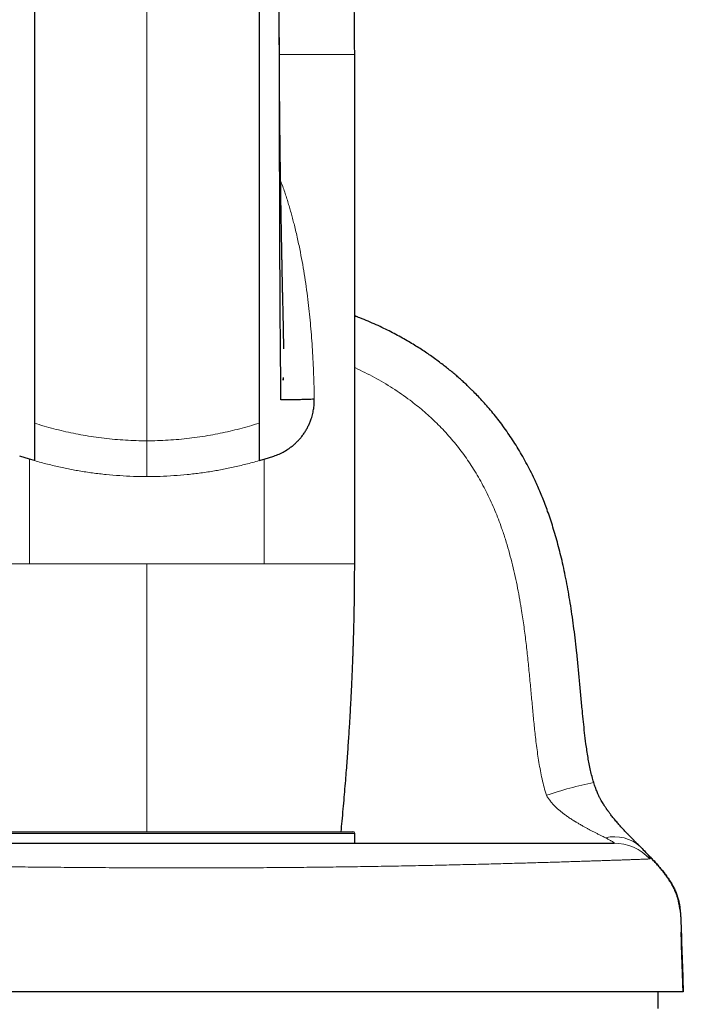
# Model space of a CAD drawing. Header units: millimetres. Extents: x 8 to 1329, y 12 to 1074.
# Tile 75 of 256: x 503 to 543, y 756 to 815. Entities that reach past the tile are written whole.
import ezdxf

# ---------------------------------------------------------------- set-up
doc = ezdxf.new("R2010")
doc.units = ezdxf.units.MM

msp = doc.modelspace()

# ---------------------------------------------------------------- linework, layer by layer
at = {"color": 7, "linetype": 'Continuous', "lineweight": 30}
for p, q in [((523.387, 782.103), (523.387, 812.503)), ((523.563, 796.83), (523.387, 796.9)), ((503.987, 788.344), (503.409, 788.527)), ((504.287, 788.255), (503.987, 788.344)), ((517.687, 788.255), (517.987, 788.344)), ((517.987, 788.344), (518.566, 788.527)), ((498.687, 766.101), (523.287, 766.101)), ((523.387, 765.42), (523.387, 766.001)), ((540.492, 765.139), (540.428, 765.203)), ((542.976, 756.553), (478.988, 756.553)), ((541.487, 755.553), (541.487, 756.553))]:
    msp.add_line(p, q, dxfattribs=at)
at = {"color": 252, "linetype": 'Continuous', "lineweight": 0}
for p, q in [((503.987, 788.344), (503.987, 782.103)), ((517.987, 788.344), (517.987, 782.103)), ((523.387, 766.001), (498.587, 766.001))]:
    msp.add_line(p, q, dxfattribs=at)
at = {"color": 7, "linetype": 'Continuous', "lineweight": 30, "flags": 128}
msp.add_lwpolyline([(537.642, 769.049), (537.643, 769.048), (537.644, 769.046)], dxfattribs=at)
at = {"color": 7, "linetype": 'Continuous', "lineweight": 30}
for centre, radius, start, end in [((345.068, 812.503), 178.319, 360, 5.74905), ((523.287, 766.001), 0.1, 0, 90)]:
    msp.add_arc(centre, radius, start, end, dxfattribs=at)
at = {"color": 252, "linetype": 'Continuous', "lineweight": 0}
for centre, radius, start, end in [((542.814, 744.589), 25.001, 101.93851, 108.64563), ((538.88, 763.524), 2.284, 47.32513, 103.65088), ((538.844, 762.485), 2.935, 42.86759, 89.97529)]:
    msp.add_arc(centre, radius, start, end, dxfattribs=at)
at = {"color": 7, "linetype": 'Continuous', "lineweight": 30}
for points, knots in [([(504.287, 831.303), (504.287, 830.076), (504.287, 827.621), (504.287, 823.945), (504.287, 820.276), (504.287, 816.617), (504.287, 812.971), (504.287, 809.338), (504.287, 805.72), (504.287, 802.12), (504.287, 799.476), (504.287, 797.776), (504.287, 797.012), (504.287, 796.249), (504.287, 795.486), (504.287, 794.728), (504.287, 793.993), (504.287, 793.316), (504.287, 792.71), (504.287, 792.181), (504.287, 791.714), (504.287, 791.326), (504.287, 791.016), (504.287, 790.78), (504.287, 790.606), (504.287, 790.532), (504.287, 790.495)], [0, 0, 0, 0, 0.083431, 0.166854, 0.250268, 0.333672, 0.417068, 0.500454, 0.583828, 0.667193, 0.750551, 0.768413, 0.786275, 0.804136, 0.821997, 0.839845, 0.85767, 0.875484, 0.891049, 0.906623, 0.922177, 0.937718, 0.953282, 0.968843, 0.984414, 1, 1, 1, 1]), ([(517.687, 831.303), (517.687, 830.085), (517.687, 827.649), (517.687, 823.997), (517.687, 820.344), (517.687, 816.695), (517.687, 813.065), (517.687, 809.474), (517.687, 806.331), (517.687, 803.613), (517.687, 801.277), (517.687, 799.168), (517.687, 797.281), (517.687, 795.967), (517.687, 794.97), (517.687, 794.313), (517.687, 793.669), (517.687, 793.077), (517.687, 792.546), (517.687, 792.081), (517.687, 791.67), (517.687, 791.32), (517.687, 791.037), (517.687, 790.802), (517.687, 790.615), (517.687, 790.535), (517.687, 790.495)], [0, 0, 0, 0, 0.082794, 0.165593, 0.248628, 0.331931, 0.415105, 0.497665, 0.579176, 0.632362, 0.686313, 0.741798, 0.779609, 0.818492, 0.834061, 0.849794, 0.865692, 0.881753, 0.895719, 0.909793, 0.923939, 0.938111, 0.952237, 0.96627, 0.983311, 1, 1, 1, 1]), ([(518.896, 812.934), (518.896, 812.938), (518.896, 812.946), (518.896, 812.967), (518.895, 812.995), (518.894, 813.04), (518.892, 813.111), (518.891, 813.211), (518.89, 813.332), (518.89, 813.469), (518.89, 813.661), (518.89, 813.908), (518.89, 814.23), (518.889, 814.584), (518.889, 814.971), (518.888, 815.355), (518.887, 815.734), (518.886, 816.108), (518.885, 816.497), (518.884, 816.903), (518.883, 817.325), (518.882, 817.763), (518.882, 818.217), (518.881, 818.69), (518.881, 819.205), (518.881, 819.765), (518.881, 820.372), (518.881, 821.003), (518.882, 821.658), (518.882, 822.333), (518.883, 823.027), (518.885, 823.741), (518.886, 824.478), (518.887, 825.243), (518.888, 826.037), (518.89, 826.859), (518.891, 827.704), (518.892, 828.572), (518.892, 829.463), (518.892, 830.375), (518.891, 830.991), (518.891, 831.303)], [0, 0, 0, 0, 0.001686, 0.003494, 0.005495, 0.007742, 0.012386, 0.018027, 0.024736, 0.032405, 0.040317, 0.056277, 0.072792, 0.093177, 0.114351, 0.136315, 0.156131, 0.176552, 0.197731, 0.219915, 0.243107, 0.266871, 0.291613, 0.317337, 0.344046, 0.375708, 0.408655, 0.442889, 0.478411, 0.515223, 0.552629, 0.591269, 0.631134, 0.672216, 0.715381, 0.759791, 0.805432, 0.852291, 0.90035, 0.949593, 1, 1, 1, 1]), ([(519.165, 794.921), (519.165, 794.921), (519.165, 794.92), (519.164, 794.926), (519.164, 794.937), (519.164, 794.954), (519.163, 794.975), (519.163, 795.001), (519.162, 795.029), (519.162, 795.06), (519.161, 795.099), (519.16, 795.143), (519.159, 795.19), (519.158, 795.243), (519.157, 795.306), (519.155, 795.381), (519.154, 795.464), (519.152, 795.551), (519.151, 795.639), (519.149, 795.729), (519.148, 795.817), (519.146, 795.899), (519.145, 795.972), (519.143, 796.042), (519.142, 796.115), (519.14, 796.198), (519.139, 796.279), (519.137, 796.357), (519.136, 796.429), (519.134, 796.506), (519.133, 796.587), (519.131, 796.665), (519.13, 796.732), (519.129, 796.782), (519.128, 796.822), (519.127, 796.863), (519.126, 796.915), (519.124, 796.979), (519.123, 797.052), (519.121, 797.129), (519.119, 797.236), (519.116, 797.37), (519.112, 797.528), (519.108, 797.678), (519.105, 797.823), (519.101, 797.969), (519.097, 798.114), (519.094, 798.25), (519.091, 798.376), (519.088, 798.496), (519.085, 798.617), (519.082, 798.741), (519.08, 798.841), (519.079, 798.915), (519.078, 798.96), (519.077, 799.007), (519.075, 799.061), (519.074, 799.122), (519.073, 799.186), (519.072, 799.245), (519.071, 799.294), (519.07, 799.34), (519.069, 799.386), (519.068, 799.438), (519.067, 799.499), (519.065, 799.571), (519.064, 799.648), (519.062, 799.723), (519.061, 799.79), (519.06, 799.845), (519.059, 799.888), (519.058, 799.926), (519.058, 799.966), (519.057, 800.011), (519.056, 800.065), (519.054, 800.132), (519.053, 800.215), (519.051, 800.308), (519.049, 800.4), (519.048, 800.485), (519.046, 800.594), (519.043, 800.73), (519.04, 800.899), (519.037, 801.073), (519.034, 801.215), (519.032, 801.32), (519.031, 801.38), (519.03, 801.436), (519.028, 801.538), (519.026, 801.685), (519.022, 801.867), (519.019, 802.048), (519.016, 802.229), (519.012, 802.414), (519.01, 802.567), (519.007, 802.694), (519.005, 802.799), (519.004, 802.911), (519.002, 803.022), (519, 803.127), (518.998, 803.215), (518.997, 803.297), (518.995, 803.389), (518.993, 803.493), (518.992, 803.597), (518.99, 803.685), (518.989, 803.757), (518.988, 803.821), (518.987, 803.891), (518.985, 803.973), (518.984, 804.065), (518.983, 804.152), (518.981, 804.228), (518.98, 804.288), (518.979, 804.344), (518.979, 804.401), (518.978, 804.461), (518.976, 804.543), (518.975, 804.648), (518.973, 804.775), (518.971, 804.904), (518.969, 805.015), (518.968, 805.101), (518.967, 805.164), (518.966, 805.228), (518.965, 805.3), (518.963, 805.402), (518.961, 805.528), (518.959, 805.674), (518.957, 805.817), (518.955, 805.957), (518.953, 806.091), (518.952, 806.221), (518.95, 806.351), (518.948, 806.471), (518.947, 806.576), (518.946, 806.663), (518.945, 806.743), (518.944, 806.812), (518.943, 806.868), (518.943, 806.919), (518.942, 806.974), (518.941, 807.038), (518.94, 807.109), (518.939, 807.183), (518.938, 807.257), (518.937, 807.348), (518.936, 807.45), (518.935, 807.562), (518.934, 807.66), (518.933, 807.756), (518.931, 807.859), (518.93, 807.963), (518.929, 808.062), (518.928, 808.152), (518.927, 808.244), (518.926, 808.337), (518.925, 808.43), (518.925, 808.519), (518.924, 808.593), (518.923, 808.648), (518.923, 808.687), (518.923, 808.722), (518.922, 808.763), (518.922, 808.813), (518.921, 808.874), (518.92, 808.942), (518.92, 809.013), (518.919, 809.142), (518.917, 809.32), (518.915, 809.518), (518.914, 809.678), (518.913, 809.805), (518.912, 809.931), (518.911, 810.065), (518.91, 810.18), (518.91, 810.277), (518.909, 810.351), (518.908, 810.428), (518.908, 810.501), (518.908, 810.564), (518.907, 810.616), (518.907, 810.655), (518.907, 810.691), (518.906, 810.735), (518.906, 810.797), (518.906, 810.879), (518.905, 810.97), (518.904, 811.064), (518.904, 811.157), (518.903, 811.25), (518.903, 811.351), (518.902, 811.458), (518.902, 811.565), (518.901, 811.659), (518.901, 811.748), (518.901, 811.839), (518.9, 811.942), (518.9, 812.059), (518.899, 812.189), (518.899, 812.307), (518.898, 812.404), (518.898, 812.469), (518.898, 812.517), (518.898, 812.558), (518.898, 812.605), (518.897, 812.666), (518.897, 812.743), (518.897, 812.832), (518.897, 812.925), (518.896, 813.018), (518.896, 813.106), (518.896, 813.195), (518.896, 813.285), (518.896, 813.375), (518.895, 813.453), (518.895, 813.498), (518.895, 813.518)], [0, 0, 0, 0, 0.002725, 0.007467, 0.012367, 0.017427, 0.022648, 0.027853, 0.032482, 0.037303, 0.042391, 0.04802, 0.053441, 0.058562, 0.064791, 0.071732, 0.078724, 0.085415, 0.091922, 0.098232, 0.104364, 0.109765, 0.114361, 0.118347, 0.122833, 0.127819, 0.133395, 0.137256, 0.14139, 0.145796, 0.150473, 0.155106, 0.158813, 0.161544, 0.163349, 0.165404, 0.168212, 0.171701, 0.175826, 0.179954, 0.183962, 0.192795, 0.200996, 0.208595, 0.21591, 0.223405, 0.231241, 0.238422, 0.244559, 0.250908, 0.257125, 0.263495, 0.270327, 0.272821, 0.275059, 0.277451, 0.280141, 0.283489, 0.287063, 0.29011, 0.292603, 0.294727, 0.297289, 0.299715, 0.302799, 0.306713, 0.310753, 0.314613, 0.31825, 0.320998, 0.323079, 0.324848, 0.326875, 0.32917, 0.331732, 0.335225, 0.339436, 0.344366, 0.349388, 0.353544, 0.357335, 0.366017, 0.374283, 0.383035, 0.392384, 0.39598, 0.398954, 0.401458, 0.404412, 0.414405, 0.423766, 0.43192, 0.441839, 0.451103, 0.459877, 0.465007, 0.470269, 0.475768, 0.481789, 0.487099, 0.491499, 0.495013, 0.499547, 0.50528, 0.510611, 0.515296, 0.518429, 0.5214, 0.524942, 0.529038, 0.533654, 0.538689, 0.542169, 0.545011, 0.54768, 0.550584, 0.553603, 0.556688, 0.562849, 0.569232, 0.575744, 0.582243, 0.58575, 0.588592, 0.59171, 0.595351, 0.599346, 0.606957, 0.614131, 0.621116, 0.628288, 0.635059, 0.640986, 0.64773, 0.654494, 0.65878, 0.663338, 0.66737, 0.670769, 0.673536, 0.675708, 0.678302, 0.681781, 0.685138, 0.688941, 0.692639, 0.696149, 0.702385, 0.707913, 0.712704, 0.717045, 0.722104, 0.728006, 0.732388, 0.736848, 0.741365, 0.745938, 0.750569, 0.755196, 0.759094, 0.761492, 0.763311, 0.764796, 0.766764, 0.769281, 0.772289, 0.775783, 0.779327, 0.782805, 0.7947, 0.805617, 0.812084, 0.818257, 0.824322, 0.830772, 0.837905, 0.841356, 0.844998, 0.848832, 0.852583, 0.855731, 0.858224, 0.860122, 0.861571, 0.863423, 0.866635, 0.870762, 0.875411, 0.880019, 0.884582, 0.8891, 0.893573, 0.899517, 0.90478, 0.909319, 0.913309, 0.917775, 0.922799, 0.928485, 0.934861, 0.941854, 0.945858, 0.948993, 0.951257, 0.952866, 0.955052, 0.958011, 0.961743, 0.966237, 0.970878, 0.975332, 0.979599, 0.983678, 0.988245, 0.992556, 0.996681, 1, 1, 1, 1]), ([(520.979, 791.922), (520.843, 791.916), (520.571, 791.905), (520.23, 791.894), (519.934, 791.885), (519.685, 791.88), (519.479, 791.877), (519.301, 791.876), (519.158, 791.877), (519.055, 791.88), (518.992, 791.886), (518.976, 791.89), (518.978, 791.901), (518.979, 791.929), (518.979, 791.979), (518.979, 792.057), (518.979, 792.171), (518.979, 792.319), (518.979, 792.503), (518.978, 792.716), (518.977, 792.976), (518.976, 793.281), (518.975, 793.627), (518.972, 794.037), (518.969, 794.514), (518.965, 795.054), (518.96, 795.618), (518.953, 796.197), (518.948, 796.786), (518.941, 797.661), (518.936, 798.835), (518.931, 800.415), (518.924, 802.134), (518.918, 803.981), (518.912, 806.178), (518.905, 808.707), (518.899, 811.263), (518.897, 812.867), (518.895, 813.518)], [0, 0, 0, 0, 0.021427, 0.042736, 0.063843, 0.084673, 0.105144, 0.125184, 0.148574, 0.171126, 0.192694, 0.213253, 0.232902, 0.251714, 0.269772, 0.28716, 0.303973, 0.320328, 0.333724, 0.346969, 0.360153, 0.373362, 0.386683, 0.400159, 0.417296, 0.434695, 0.452349, 0.470264, 0.488437, 0.506864, 0.551313, 0.597065, 0.652863, 0.709654, 0.766929, 0.854322, 0.940859, 1, 1, 1, 1]), ([(537.642, 769.049), (537.608, 769.165), (537.539, 769.403), (537.452, 769.771), (537.372, 770.152), (537.302, 770.545), (537.239, 770.947), (537.171, 771.436), (537.101, 772.009), (537.03, 772.665), (536.958, 773.396), (536.884, 774.198), (536.806, 775.065), (536.724, 775.918), (536.642, 776.726), (536.556, 777.488), (536.469, 778.204), (536.375, 778.905), (536.274, 779.588), (536.164, 780.253), (536.047, 780.901), (535.922, 781.529), (535.792, 782.129), (535.656, 782.7), (535.516, 783.243), (535.37, 783.767), (535.219, 784.271), (535.062, 784.756), (534.904, 785.213), (534.746, 785.641), (534.59, 786.042), (534.432, 786.425), (534.272, 786.792), (534.085, 787.202), (533.865, 787.653), (533.61, 788.143), (533.349, 788.612), (533.082, 789.061), (532.811, 789.49), (532.529, 789.91), (532.237, 790.319), (531.937, 790.717), (531.639, 791.091), (531.344, 791.441), (531.054, 791.768), (530.771, 792.073), (530.534, 792.316), (530.339, 792.511), (530.177, 792.668), (529.997, 792.838), (529.8, 793.02), (529.584, 793.213), (529.354, 793.412), (529.111, 793.614), (528.856, 793.819), (528.583, 794.031), (528.291, 794.249), (527.991, 794.466), (527.684, 794.679), (527.369, 794.889), (527.037, 795.1), (526.688, 795.312), (526.323, 795.524), (525.941, 795.736), (525.542, 795.946), (525.118, 796.157), (524.668, 796.368), (524.193, 796.577), (523.765, 796.755), (523.493, 796.857), (523.387, 796.897)], [0, 0, 0, 0, 0.010936, 0.022266, 0.033946, 0.045928, 0.058154, 0.070557, 0.090249, 0.110046, 0.129858, 0.156276, 0.182398, 0.208084, 0.233279, 0.255337, 0.276963, 0.298133, 0.31882, 0.339012, 0.35871, 0.377907, 0.396591, 0.413857, 0.430639, 0.446926, 0.462706, 0.477963, 0.492689, 0.506077, 0.518975, 0.531377, 0.54328, 0.554903, 0.571854, 0.588378, 0.604465, 0.620104, 0.635287, 0.650005, 0.665515, 0.680436, 0.694753, 0.708454, 0.721531, 0.733997, 0.745874, 0.751986, 0.758735, 0.766141, 0.774192, 0.782872, 0.792155, 0.801439, 0.811242, 0.821579, 0.832473, 0.84394, 0.854798, 0.86612, 0.8779, 0.890123, 0.902766, 0.915804, 0.929297, 0.943289, 0.958371, 0.973885, 0.98989, 1, 1, 1, 1]), ([(519.116, 793.052), (519.116, 793.051), (519.116, 793.05), (519.115, 793.049), (519.115, 793.049), (519.115, 793.049), (519.115, 793.049), (519.115, 793.049), (519.115, 793.049), (519.116, 793.05), (519.116, 793.052), (519.119, 793.083), (519.122, 793.113), (519.124, 793.141)], [0, 0, 0, 0, 0.0321252, 0.0353664, 0.0362684, 0.0365397, 0.0366913, 0.0367474, 0.0372826, 0.0397901, 0.0505536, 0.1288219, 1, 1, 1, 1]), ([(519.123, 793.132), (519.121, 793.111), (519.119, 793.086), (519.117, 793.061), (519.116, 793.058)], [0, 0, 0, 0, 0.876781, 1, 1, 1, 1]), ([(519.13, 793.208), (519.13, 793.208), (519.13, 793.208), (519.13, 793.208), (519.13, 793.208), (519.13, 793.206), (519.129, 793.199), (519.127, 793.174), (519.125, 793.151), (519.123, 793.132)], [0, 0, 0, 0, 0.000083, 0.000304, 0.002296, 0.011591, 0.081962, 0.27487, 1, 1, 1, 1]), ([(518.566, 788.527), (518.674, 788.566), (518.89, 788.644), (519.195, 788.8), (519.447, 788.96), (519.651, 789.112), (519.811, 789.246), (519.961, 789.389), (520.102, 789.541), (520.239, 789.706), (520.369, 789.884), (520.491, 790.075), (520.599, 790.271), (520.693, 790.472), (520.786, 790.708), (520.871, 790.98), (520.937, 791.292), (520.976, 791.606), (520.978, 791.817), (520.979, 791.922)], [0, 0, 0, 0, 0.082587, 0.165446, 0.24901, 0.300289, 0.350793, 0.400626, 0.449899, 0.498724, 0.55224, 0.603795, 0.653593, 0.70186, 0.748844, 0.815199, 0.878376, 0.939547, 1, 1, 1, 1]), ([(504.287, 790.495), (504.287, 790.457), (504.287, 790.381), (504.287, 790.325), (504.287, 790.256), (504.287, 790.166), (504.287, 790.046), (504.287, 789.898), (504.287, 789.739), (504.287, 789.601), (504.287, 789.437), (504.287, 789.245), (504.287, 789.024), (504.287, 788.778), (504.287, 788.519), (504.287, 788.343), (504.287, 788.255)], [0, 0, 0, 0, 0.1455963, 0.2838788, 0.3944228, 0.4979926, 0.5941504, 0.6836928, 0.7263774, 0.7678342, 0.8082749, 0.8478214, 0.8865727, 0.9247367, 0.9625182, 1, 1, 1, 1]), ([(517.687, 790.495), (517.687, 790.457), (517.687, 790.381), (517.687, 790.325), (517.687, 790.256), (517.687, 790.166), (517.687, 790.046), (517.687, 789.898), (517.687, 789.739), (517.687, 789.601), (517.687, 789.437), (517.687, 789.245), (517.687, 789.024), (517.687, 788.778), (517.687, 788.519), (517.687, 788.343), (517.687, 788.255)], [0, 0, 0, 0, 0.1455962, 0.2838787, 0.3944227, 0.4979926, 0.5941503, 0.6836928, 0.7263774, 0.7678342, 0.8082748, 0.8478214, 0.8865726, 0.9247367, 0.9625181, 1, 1, 1, 1]), ([(522.578, 766.101), (522.599, 766.314), (522.643, 766.768), (522.706, 767.453), (522.767, 768.151), (522.824, 768.824), (522.875, 769.458), (522.921, 770.051), (522.962, 770.607), (523, 771.143), (523.035, 771.659), (523.067, 772.155), (523.096, 772.632), (523.123, 773.089), (523.148, 773.526), (523.17, 773.943), (523.191, 774.34), (523.209, 774.718), (523.225, 775.069), (523.24, 775.395), (523.252, 775.696), (523.264, 775.979), (523.274, 776.245), (523.284, 776.503), (523.293, 776.751), (523.301, 776.989), (523.308, 777.214), (523.317, 777.477), (523.326, 777.787), (523.338, 778.241), (523.352, 778.802), (523.365, 779.473), (523.375, 780.151), (523.382, 780.804), (523.385, 781.262), (523.386, 781.532), (523.387, 781.648), (523.387, 781.783), (523.387, 781.936), (523.387, 782.045), (523.387, 782.103)], [0, 0, 0, 0, 0.040081, 0.085235, 0.1289, 0.17108, 0.211777, 0.247782, 0.282544, 0.316063, 0.34834, 0.379374, 0.409166, 0.437715, 0.465021, 0.491084, 0.515902, 0.539475, 0.561803, 0.581714, 0.600517, 0.618211, 0.634797, 0.650273, 0.666479, 0.681257, 0.694926, 0.70865, 0.730543, 0.752834, 0.793632, 0.835701, 0.878332, 0.920604, 0.957943, 0.964037, 0.971217, 0.979604, 0.989198, 1, 1, 1, 1]), ([(540.427, 765.205), (540.395, 765.237), (540.335, 765.297), (540.246, 765.387), (540.164, 765.47), (540.089, 765.545), (540.022, 765.613), (539.963, 765.672), (539.913, 765.722), (539.873, 765.764), (539.84, 765.797), (539.812, 765.826), (539.784, 765.854), (539.755, 765.884), (539.723, 765.917), (539.679, 765.963), (539.619, 766.025), (539.544, 766.104), (539.439, 766.216), (539.304, 766.361), (539.14, 766.544), (538.999, 766.707), (538.883, 766.846), (538.796, 766.953), (538.715, 767.056), (538.643, 767.148), (538.587, 767.223), (538.544, 767.281), (538.513, 767.324), (538.486, 767.361), (538.461, 767.397), (538.432, 767.438), (538.398, 767.487), (538.359, 767.544), (538.314, 767.613), (538.26, 767.696), (538.198, 767.796), (538.13, 767.912), (538.055, 768.046), (537.976, 768.199), (537.906, 768.347), (537.846, 768.486), (537.795, 768.61), (537.744, 768.745), (537.693, 768.891), (537.661, 768.993), (537.644, 769.046)], [0, 0, 0, 0, 0.0384781, 0.0732114, 0.1043344, 0.1319628, 0.1561958, 0.1771185, 0.1948028, 0.2085376, 0.2195001, 0.2283431, 0.237629, 0.2476268, 0.2583283, 0.2697248, 0.2923918, 0.3173003, 0.3442801, 0.3946366, 0.4469902, 0.5011367, 0.5293178, 0.5578684, 0.5848697, 0.6079809, 0.6273061, 0.6399115, 0.6503083, 0.6585473, 0.666279, 0.6761587, 0.6874708, 0.7006098, 0.7162118, 0.7352202, 0.7574649, 0.7827762, 0.8110262, 0.8421701, 0.8762706, 0.8982372, 0.9214358, 0.945999, 0.9721081, 1, 1, 1, 1]), ([(483.141, 765.42), (483.166, 765.42), (483.216, 765.42), (483.316, 765.42), (483.433, 765.42), (483.569, 765.42), (483.722, 765.42), (483.892, 765.42), (484.079, 765.42), (484.282, 765.42), (484.505, 765.42), (484.746, 765.42), (485.006, 765.42), (485.284, 765.42), (485.579, 765.42), (485.89, 765.42), (486.219, 765.42), (486.583, 765.42), (486.987, 765.42), (487.432, 765.42), (487.899, 765.42), (488.386, 765.42), (488.894, 765.42), (489.412, 765.42), (489.938, 765.42), (490.471, 765.42), (491.021, 765.42), (491.587, 765.42), (492.151, 765.42), (492.71, 765.42), (493.264, 765.42), (493.83, 765.42), (494.407, 765.42), (494.993, 765.42), (495.585, 765.42), (496.184, 765.42), (496.793, 765.42), (497.415, 765.42), (498.05, 765.42), (498.699, 765.42), (499.356, 765.42), (500.022, 765.42), (500.695, 765.42), (501.375, 765.42), (502.063, 765.42), (502.757, 765.42), (503.456, 765.42), (504.161, 765.42), (504.871, 765.42), (505.585, 765.42), (506.304, 765.42), (507.049, 765.42), (507.822, 765.42), (508.622, 765.42), (509.423, 765.42), (510.227, 765.42), (511.006, 765.42), (511.76, 765.42), (512.489, 765.42), (513.217, 765.42), (513.944, 765.42), (514.664, 765.42), (515.377, 765.42), (516.083, 765.42), (516.786, 765.42), (517.49, 765.42), (518.193, 765.42), (518.897, 765.42), (519.594, 765.42), (520.286, 765.42), (520.971, 765.42), (521.65, 765.42), (522.32, 765.42), (522.983, 765.42), (523.637, 765.42), (524.283, 765.42), (524.919, 765.42), (525.546, 765.42), (526.163, 765.42), (526.789, 765.42), (527.424, 765.42), (528.064, 765.42), (528.691, 765.42), (529.303, 765.42), (529.881, 765.42), (530.426, 765.42), (530.94, 765.42), (531.441, 765.42), (531.927, 765.42), (532.397, 765.42), (532.85, 765.42), (533.286, 765.42), (533.708, 765.42), (534.118, 765.42), (534.515, 765.42), (534.9, 765.42), (535.268, 765.42), (535.62, 765.42), (535.955, 765.42), (536.274, 765.42), (536.575, 765.42), (536.86, 765.42), (537.127, 765.42), (537.376, 765.42), (537.608, 765.42), (537.822, 765.42), (538.018, 765.42), (538.203, 765.42), (538.372, 765.42), (538.526, 765.42), (538.656, 765.42), (538.765, 765.42), (538.819, 765.42), (538.846, 765.42)], [0, 0, 0, 0, 0.008781, 0.017562, 0.026342, 0.035122, 0.043903, 0.052527, 0.061151, 0.069776, 0.0784, 0.087201, 0.096001, 0.104801, 0.113602, 0.122402, 0.131201, 0.140001, 0.150268, 0.160534, 0.1708, 0.181067, 0.191333, 0.2016, 0.211279, 0.220959, 0.230638, 0.240317, 0.249997, 0.258777, 0.267559, 0.27634, 0.285122, 0.293904, 0.30253, 0.311155, 0.319779, 0.328404, 0.337203, 0.346003, 0.354802, 0.363601, 0.372399, 0.381198, 0.389998, 0.398798, 0.407599, 0.416399, 0.4252, 0.434001, 0.442801, 0.451601, 0.461281, 0.47096, 0.480639, 0.490318, 0.499997, 0.508777, 0.517558, 0.52634, 0.535121, 0.543904, 0.552529, 0.561154, 0.569779, 0.578403, 0.587203, 0.596002, 0.604802, 0.613601, 0.6224, 0.631199, 0.639998, 0.648797, 0.657597, 0.666397, 0.675198, 0.683999, 0.692799, 0.7016, 0.711281, 0.720962, 0.730643, 0.740323, 0.750002, 0.758782, 0.767562, 0.776342, 0.785122, 0.793902, 0.802526, 0.81115, 0.819775, 0.828399, 0.837199, 0.846, 0.8548, 0.8636, 0.8724, 0.8812, 0.89, 0.8988, 0.9076, 0.9164, 0.9252, 0.934001, 0.942801, 0.951601, 0.961281, 0.970961, 0.98064, 0.99032, 1, 1, 1, 1]), ([(538.846, 765.42), (538.853, 765.42), (538.862, 765.42), (538.864, 765.424), (538.865, 765.425)], [0, 0, 0, 0, 0.689597, 1, 1, 1, 1]), ([(540.454, 765.177), (540.55, 765.079), (540.743, 764.882), (541.03, 764.585), (541.312, 764.284), (541.565, 763.997), (541.79, 763.725), (541.987, 763.467), (542.171, 763.199), (542.328, 762.94), (542.457, 762.69), (542.561, 762.452), (542.647, 762.208), (542.715, 761.958), (542.765, 761.705), (542.8, 761.451), (542.821, 761.197), (542.834, 760.942), (542.866, 760.083), (542.915, 758.62), (542.963, 757.242), (542.987, 756.553)], [0, 0, 0, 0, 0.043865, 0.087917, 0.131793, 0.175532, 0.210011, 0.244564, 0.279112, 0.313612, 0.341191, 0.368757, 0.396296, 0.423827, 0.451397, 0.478523, 0.505682, 0.532866, 0.560041, 0.780003, 1, 1, 1, 1]), ([(542.799, 761.432), (542.799, 761.438), (542.797, 761.449), (542.794, 761.469), (542.79, 761.491), (542.786, 761.516), (542.781, 761.54), (542.777, 761.563), (542.774, 761.582), (542.77, 761.602), (542.767, 761.622), (542.763, 761.645), (542.758, 761.673), (542.752, 761.711), (542.744, 761.755), (542.735, 761.805), (542.724, 761.862), (542.709, 761.93), (542.692, 762.006), (542.661, 762.123), (542.615, 762.276), (542.558, 762.429), (542.51, 762.545), (542.472, 762.632), (542.427, 762.728), (542.373, 762.835), (542.301, 762.966), (542.209, 763.123), (542.09, 763.306), (541.958, 763.492), (541.816, 763.68), (541.664, 763.868), (541.498, 764.064), (541.315, 764.269), (541.117, 764.483), (540.927, 764.683), (540.803, 764.812), (540.75, 764.866)], [0, 0, 0, 0, 0.033895, 0.06406, 0.090532, 0.113366, 0.13265, 0.142964, 0.152003, 0.159851, 0.166633, 0.172545, 0.17788, 0.186281, 0.196873, 0.206962, 0.218605, 0.234489, 0.251493, 0.26827, 0.312087, 0.35431, 0.372897, 0.39266, 0.415329, 0.440901, 0.469379, 0.511082, 0.557809, 0.60956, 0.657603, 0.709209, 0.764281, 0.822855, 0.885159, 0.951376, 1, 1, 1, 1]), ([(542.977, 756.553), (542.973, 756.669), (542.966, 756.892), (542.954, 757.216), (542.944, 757.518), (542.934, 757.798), (542.925, 758.056), (542.917, 758.291), (542.91, 758.505), (542.903, 758.696), (542.897, 758.866), (542.892, 759.014), (542.888, 759.14), (542.884, 759.244), (542.881, 759.326), (542.879, 759.391), (542.877, 759.443), (542.876, 759.488), (542.875, 759.532), (542.874, 759.579), (542.873, 759.639), (542.872, 759.714), (542.871, 759.803), (542.869, 759.899), (542.867, 760.001), (542.865, 760.069), (542.864, 760.105)], [0, 0, 0, 0, 0.088205, 0.170828, 0.247905, 0.319338, 0.385031, 0.445019, 0.499418, 0.548296, 0.591652, 0.629431, 0.6616, 0.688144, 0.709063, 0.724364, 0.737566, 0.74887, 0.761711, 0.776297, 0.792771, 0.823281, 0.859127, 0.900468, 0.947403, 1, 1, 1, 1])]:
    msp.add_open_spline(points, degree=3, knots=knots, dxfattribs=at)
at = {"color": 252, "linetype": 'Continuous', "lineweight": 0}
for points, knots in [([(510.987, 789.441), (510.987, 789.458), (510.987, 789.492), (510.987, 789.559), (510.987, 789.638), (510.987, 789.732), (510.987, 789.842), (510.987, 789.966), (510.987, 790.105), (510.987, 790.258), (510.987, 790.427), (510.987, 790.613), (510.987, 790.816), (510.987, 791.034), (510.987, 791.269), (510.987, 791.519), (510.987, 791.783), (510.987, 792.058), (510.987, 792.344), (510.987, 792.649), (510.987, 792.974), (510.987, 793.317), (510.987, 793.668), (510.987, 794.028), (510.987, 794.396), (510.987, 794.772), (510.987, 795.151), (510.987, 795.994), (510.987, 797.304), (510.987, 799.081), (510.987, 800.863), (510.987, 802.65), (510.987, 804.443), (510.987, 806.242), (510.987, 808.044), (510.987, 809.837), (510.987, 811.619), (510.987, 813.391), (510.987, 815.166), (510.987, 816.944), (510.987, 818.724), (510.987, 820.507), (510.987, 822.292), (510.987, 824.084), (510.987, 825.883), (510.987, 827.689), (510.987, 829.495), (510.987, 830.7), (510.987, 831.303)], [0, 0, 0, 0, 0.008162, 0.01634, 0.024522, 0.032698, 0.040863, 0.049017, 0.056631, 0.06427, 0.071919, 0.079566, 0.087199, 0.094809, 0.102425, 0.110062, 0.117712, 0.125367, 0.133013, 0.140635, 0.149025, 0.157424, 0.165825, 0.174218, 0.182817, 0.191421, 0.200029, 0.208635, 0.248626, 0.288618, 0.328611, 0.368602, 0.408668, 0.448737, 0.488806, 0.528872, 0.568019, 0.607169, 0.646319, 0.685467, 0.724615, 0.763765, 0.802916, 0.842064, 0.881547, 0.921032, 0.960517, 1, 1, 1, 1]), ([(523.387, 812.503), (523.387, 812.503), (523.407, 812.503), (523.338, 812.503), (523.171, 812.503), (522.872, 812.503), (522.462, 812.503), (521.941, 812.503), (521.314, 812.503), (520.59, 812.503), (519.779, 812.503), (519.209, 812.503), (518.9, 812.503), (518.898, 812.503)], [0, 0, 0, 0, 0.000014, 0.11171, 0.223406, 0.335103, 0.446799, 0.558495, 0.670191, 0.781888, 0.893584, 0.999142, 1, 1, 1, 1]), ([(518.97, 804.962), (519.053, 804.737), (519.176, 804.405), (519.32, 803.958), (519.422, 803.63), (519.52, 803.301), (519.614, 802.97), (519.704, 802.637), (519.83, 802.149), (519.983, 801.502), (520.199, 800.474), (520.421, 799.204), (520.62, 797.736), (520.769, 796.287), (520.875, 794.861), (520.948, 793.402), (520.969, 792.418), (520.979, 791.922)], [0, 0, 0, 0, 0.055561, 0.082237, 0.10853, 0.134868, 0.161254, 0.187694, 0.21419, 0.276895, 0.339995, 0.453809, 0.569337, 0.674164, 0.780766, 0.889321, 1, 1, 1, 1]), ([(534.821, 768.277), (534.774, 768.439), (534.679, 768.761), (534.563, 769.253), (534.462, 769.747), (534.375, 770.244), (534.299, 770.743), (534.232, 771.243), (534.155, 771.883), (534.072, 772.663), (533.984, 773.584), (533.899, 774.527), (533.809, 775.491), (533.71, 776.477), (533.599, 777.462), (533.473, 778.445), (533.341, 779.332), (533.206, 780.123), (533.074, 780.818), (532.927, 781.511), (532.763, 782.199), (532.581, 782.883), (532.379, 783.562), (532.171, 784.186), (531.962, 784.755), (531.756, 785.272), (531.534, 785.782), (531.296, 786.285), (531.043, 786.78), (530.773, 787.266), (530.491, 787.734), (530.199, 788.183), (529.897, 788.614), (529.581, 789.034), (529.251, 789.443), (528.906, 789.84), (528.554, 790.217), (528.197, 790.575), (527.836, 790.915), (527.464, 791.242), (527.082, 791.557), (526.653, 791.888), (526.178, 792.233), (525.653, 792.584), (525.113, 792.914), (524.563, 793.226), (524.002, 793.517), (523.609, 793.708), (523.401, 793.798), (523.387, 793.804)], [0, 0, 0, 0, 0.0170557, 0.0341108, 0.0511689, 0.0682257, 0.0852822, 0.1023402, 0.1193975, 0.1506665, 0.1819375, 0.2132108, 0.2467172, 0.2802211, 0.3137245, 0.3472305, 0.3807351, 0.4046665, 0.4285992, 0.4525309, 0.476461, 0.5003929, 0.5243265, 0.5482574, 0.5670589, 0.5858619, 0.6046664, 0.6234699, 0.6422719, 0.6610743, 0.6798782, 0.6976461, 0.7154133, 0.7331797, 0.7509458, 0.7687125, 0.7864807, 0.8032336, 0.819985, 0.8367354, 0.8534872, 0.870241, 0.891608, 0.9129727, 0.9343413, 0.9557087, 0.9770743, 0.9984428, 1, 1, 1, 1]), ([(510.987, 789.441), (510.774, 789.443), (510.349, 789.446), (509.713, 789.475), (509.079, 789.521), (508.448, 789.586), (507.819, 789.669), (507.206, 789.769), (506.607, 789.883), (506.022, 790.012), (505.44, 790.156), (504.861, 790.316), (504.479, 790.435), (504.287, 790.495)], [0, 0, 0, 0, 0.093772, 0.187276, 0.280572, 0.373724, 0.466794, 0.559842, 0.647607, 0.735457, 0.82344, 0.911606, 1, 1, 1, 1]), ([(510.987, 789.441), (511.2, 789.443), (511.625, 789.446), (512.262, 789.475), (512.895, 789.521), (513.527, 789.586), (514.155, 789.669), (514.769, 789.769), (515.368, 789.883), (515.953, 790.012), (516.534, 790.156), (517.113, 790.316), (517.496, 790.435), (517.687, 790.495)], [0, 0, 0, 0, 0.093772, 0.187276, 0.280572, 0.373724, 0.466794, 0.559842, 0.647607, 0.735457, 0.82344, 0.911606, 1, 1, 1, 1]), ([(510.987, 789.441), (510.987, 789.419), (510.987, 789.375), (510.987, 789.297), (510.987, 789.216), (510.987, 789.134), (510.987, 789.056), (510.987, 788.967), (510.987, 788.863), (510.987, 788.755), (510.987, 788.648), (510.987, 788.547), (510.987, 788.442), (510.987, 788.335), (510.987, 788.23), (510.987, 788.115), (510.987, 787.995), (510.987, 787.869), (510.987, 787.739), (510.987, 787.601), (510.987, 787.455), (510.987, 787.354), (510.987, 787.303)], [0, 0, 0, 0, 0.100108, 0.20022, 0.300293, 0.362146, 0.424115, 0.486052, 0.547881, 0.609617, 0.650211, 0.690833, 0.731388, 0.762192, 0.79311, 0.823969, 0.854691, 0.882836, 0.911063, 0.939193, 0.969592, 1, 1, 1, 1]), ([(510.987, 787.303), (510.72, 787.306), (510.182, 787.311), (509.373, 787.354), (508.561, 787.422), (507.751, 787.517), (507.094, 787.617), (506.585, 787.708), (506.215, 787.78), (505.838, 787.86), (505.455, 787.948), (505.068, 788.043), (504.675, 788.145), (504.418, 788.218), (504.287, 788.255)], [0, 0, 0, 0, 0.111968, 0.225477, 0.34065, 0.457604, 0.576451, 0.631097, 0.687614, 0.746107, 0.806586, 0.869056, 0.933525, 1, 1, 1, 1]), ([(510.987, 787.303), (511.255, 787.306), (511.793, 787.311), (512.601, 787.354), (513.413, 787.422), (514.224, 787.517), (514.88, 787.617), (515.389, 787.708), (515.76, 787.78), (516.136, 787.86), (516.519, 787.948), (516.907, 788.043), (517.299, 788.145), (517.557, 788.218), (517.687, 788.255)], [0, 0, 0, 0, 0.111968, 0.225477, 0.34065, 0.457604, 0.576451, 0.631097, 0.687614, 0.746107, 0.806586, 0.869056, 0.933525, 1, 1, 1, 1]), ([(498.587, 782.103), (498.592, 782.103), (498.603, 782.103), (498.685, 782.103), (498.817, 782.103), (499.001, 782.103), (499.237, 782.103), (499.523, 782.103), (499.858, 782.103), (500.241, 782.103), (500.67, 782.103), (501.143, 782.103), (501.658, 782.103), (502.203, 782.103), (502.773, 782.103), (503.362, 782.103), (503.779, 782.103), (503.987, 782.103)], [0, 0, 0, 0, 0.067408, 0.134816, 0.202224, 0.269631, 0.337039, 0.404447, 0.471855, 0.539263, 0.606671, 0.674078, 0.741486, 0.808894, 0.872596, 0.936298, 1, 1, 1, 1]), ([(510.987, 782.103), (510.717, 782.103), (510.176, 782.103), (509.368, 782.103), (508.566, 782.103), (507.776, 782.103), (506.999, 782.103), (506.225, 782.103), (505.459, 782.103), (504.704, 782.103), (504.226, 782.103), (503.987, 782.103)], [0, 0, 0, 0, 0.109112, 0.218223, 0.327335, 0.436447, 0.545558, 0.65467, 0.76978, 0.88489, 1, 1, 1, 1]), ([(517.987, 782.103), (517.749, 782.103), (517.271, 782.103), (516.516, 782.103), (515.75, 782.103), (514.976, 782.103), (514.199, 782.103), (513.408, 782.103), (512.607, 782.103), (511.799, 782.103), (511.258, 782.103), (510.987, 782.103)], [0, 0, 0, 0, 0.11511, 0.23022, 0.34533, 0.454442, 0.563553, 0.672665, 0.781777, 0.890888, 1, 1, 1, 1]), ([(510.987, 766.101), (510.987, 766.291), (510.987, 767.041), (510.987, 768.354), (510.987, 770.04), (510.987, 771.727), (510.987, 773.504), (510.987, 775.37), (510.987, 777.327), (510.987, 779.102), (510.987, 780.694), (510.987, 781.633), (510.987, 782.103)], [0, 0, 0, 0, 0.03565, 0.141158, 0.246667, 0.352174, 0.457673, 0.579841, 0.702013, 0.82418, 0.91209, 1, 1, 1, 1]), ([(523.387, 782.103), (523.382, 782.103), (523.372, 782.103), (523.289, 782.103), (523.158, 782.103), (522.973, 782.103), (522.738, 782.103), (522.452, 782.103), (522.116, 782.103), (521.734, 782.103), (521.305, 782.103), (520.832, 782.103), (520.317, 782.103), (519.772, 782.103), (519.202, 782.103), (518.613, 782.103), (518.196, 782.103), (517.987, 782.103)], [0, 0, 0, 0, 0.067408, 0.134816, 0.202224, 0.269631, 0.337039, 0.404447, 0.471855, 0.539263, 0.606671, 0.674078, 0.741486, 0.808894, 0.872596, 0.936298, 1, 1, 1, 1]), ([(538.341, 765.743), (538.294, 765.767), (538.195, 765.817), (538.029, 765.899), (537.884, 765.973), (537.767, 766.033), (537.684, 766.075), (537.599, 766.119), (537.514, 766.163), (537.436, 766.204), (537.367, 766.241), (537.3, 766.276), (537.232, 766.313), (537.158, 766.353), (537.079, 766.397), (536.992, 766.446), (536.898, 766.498), (536.804, 766.553), (536.717, 766.604), (536.639, 766.65), (536.585, 766.683), (536.551, 766.703), (536.535, 766.714), (536.519, 766.723), (536.504, 766.732), (536.49, 766.741), (536.477, 766.749), (536.465, 766.756), (536.385, 766.807), (536.243, 766.899), (536.046, 767.035), (535.899, 767.142), (535.797, 767.22), (535.735, 767.27), (535.675, 767.318), (535.618, 767.365), (535.564, 767.412), (535.473, 767.493), (535.348, 767.611), (535.196, 767.771), (535.058, 767.935), (534.932, 768.103), (534.857, 768.22), (534.821, 768.277)], [0, 0, 0, 0, 0.043643, 0.091731, 0.144328, 0.166236, 0.188847, 0.212162, 0.236181, 0.257014, 0.27484, 0.291592, 0.309703, 0.329172, 0.349998, 0.372177, 0.397899, 0.423181, 0.44634, 0.466669, 0.484172, 0.48879, 0.493163, 0.497292, 0.501176, 0.504815, 0.508209, 0.511359, 0.514264, 0.571315, 0.624151, 0.672785, 0.690748, 0.708068, 0.724747, 0.740789, 0.756196, 0.770972, 0.819993, 0.866845, 0.912281, 0.956881, 1, 1, 1, 1]), ([(538.865, 765.425), (538.866, 765.427), (538.87, 765.43), (538.864, 765.44), (538.852, 765.453), (538.834, 765.468), (538.81, 765.485), (538.776, 765.507), (538.732, 765.534), (538.675, 765.567), (538.607, 765.605), (538.528, 765.647), (538.44, 765.693), (538.375, 765.726), (538.341, 765.743)], [0, 0, 0, 0, 0.047668, 0.134942, 0.200927, 0.267663, 0.335417, 0.404443, 0.492736, 0.584927, 0.681422, 0.782572, 0.888679, 1, 1, 1, 1]), ([(540.996, 764.481), (541.002, 764.483), (541.015, 764.485), (541.018, 764.504), (541.009, 764.533), (540.988, 764.572), (540.955, 764.621), (540.908, 764.683), (540.845, 764.76), (540.764, 764.852), (540.67, 764.953), (540.579, 765.049), (540.516, 765.114), (540.49, 765.14)], [0, 0, 0, 0, 0.0862957, 0.1726734, 0.2591687, 0.3457716, 0.4324325, 0.5190685, 0.622858, 0.726348, 0.8293368, 0.931521, 1, 1, 1, 1]), ([(480.994, 764.484), (481.024, 764.483), (481.085, 764.481), (481.209, 764.477), (481.356, 764.472), (481.528, 764.467), (481.726, 764.461), (481.948, 764.454), (482.188, 764.447), (482.443, 764.44), (482.711, 764.432), (482.999, 764.423), (483.307, 764.415), (483.635, 764.405), (483.993, 764.395), (484.383, 764.384), (484.808, 764.373), (485.255, 764.36), (485.724, 764.348), (486.215, 764.335), (486.728, 764.322), (487.247, 764.308), (487.769, 764.295), (488.294, 764.282), (488.835, 764.269), (489.393, 764.256), (489.967, 764.242), (490.548, 764.229), (491.135, 764.216), (491.727, 764.202), (492.332, 764.189), (492.951, 764.176), (493.582, 764.163), (494.225, 764.15), (494.88, 764.137), (495.557, 764.124), (496.256, 764.111), (496.978, 764.098), (497.711, 764.086), (498.454, 764.073), (499.208, 764.061), (499.96, 764.05), (500.709, 764.039), (501.454, 764.029), (502.206, 764.019), (502.965, 764.01), (503.73, 764.001), (504.501, 763.993), (505.277, 763.985), (506.069, 763.978), (506.878, 763.971), (507.703, 763.965), (508.531, 763.96), (509.361, 763.955), (510.193, 763.951), (511.013, 763.948), (511.82, 763.946), (512.615, 763.945), (513.409, 763.945), (514.201, 763.945), (514.99, 763.947), (515.777, 763.949), (516.56, 763.952), (517.351, 763.955), (518.15, 763.96), (518.955, 763.966), (519.753, 763.973), (520.545, 763.98), (521.328, 763.988), (522.091, 763.998), (522.834, 764.007), (523.557, 764.017), (524.27, 764.028), (524.974, 764.04), (525.667, 764.052), (526.35, 764.064), (527.021, 764.077), (527.691, 764.091), (528.36, 764.105), (529.024, 764.12), (529.675, 764.135), (530.311, 764.15), (530.932, 764.166), (531.528, 764.181), (532.1, 764.196), (532.648, 764.211), (533.181, 764.226), (533.698, 764.24), (534.2, 764.255), (534.687, 764.269), (535.157, 764.283), (535.618, 764.297), (536.068, 764.311), (536.507, 764.325), (536.928, 764.338), (537.329, 764.351), (537.712, 764.364), (538.069, 764.376), (538.402, 764.387), (538.712, 764.398), (539.003, 764.408), (539.276, 764.417), (539.531, 764.426), (539.767, 764.435), (539.985, 764.442), (540.187, 764.45), (540.372, 764.457), (540.54, 764.463), (540.686, 764.469), (540.811, 764.474), (540.917, 764.478), (540.969, 764.48), (540.996, 764.481)], [0, 0, 0, 0, 0.009924, 0.019848, 0.029771, 0.039695, 0.04962, 0.059545, 0.069472, 0.078572, 0.087674, 0.096778, 0.105883, 0.11499, 0.1241, 0.134041, 0.143986, 0.153933, 0.163884, 0.173839, 0.183797, 0.193758, 0.202893, 0.212031, 0.221172, 0.230316, 0.239465, 0.248618, 0.25736, 0.266106, 0.274856, 0.283611, 0.292368, 0.30113, 0.309894, 0.318662, 0.32785, 0.337041, 0.346236, 0.355434, 0.364635, 0.373841, 0.382633, 0.391428, 0.400228, 0.409031, 0.417837, 0.426645, 0.435456, 0.444269, 0.453503, 0.462739, 0.471976, 0.481214, 0.490454, 0.499695, 0.508518, 0.517341, 0.526166, 0.534991, 0.543816, 0.552641, 0.561464, 0.570285, 0.579524, 0.58876, 0.597994, 0.607225, 0.616453, 0.625679, 0.634483, 0.643284, 0.652082, 0.660878, 0.669672, 0.678463, 0.68725, 0.696035, 0.705234, 0.714429, 0.72362, 0.732807, 0.741988, 0.751165, 0.759919, 0.768668, 0.777413, 0.786155, 0.794893, 0.803628, 0.812359, 0.821088, 0.830228, 0.839365, 0.848499, 0.857628, 0.866754, 0.875876, 0.884579, 0.893278, 0.901975, 0.91067, 0.919361, 0.928051, 0.93674, 0.945426, 0.954525, 0.963622, 0.972718, 0.981812, 0.990907, 1, 1, 1, 1])]:
    msp.add_open_spline(points, degree=3, knots=knots, dxfattribs=at)

doc.saveas('drawing.dxf')
